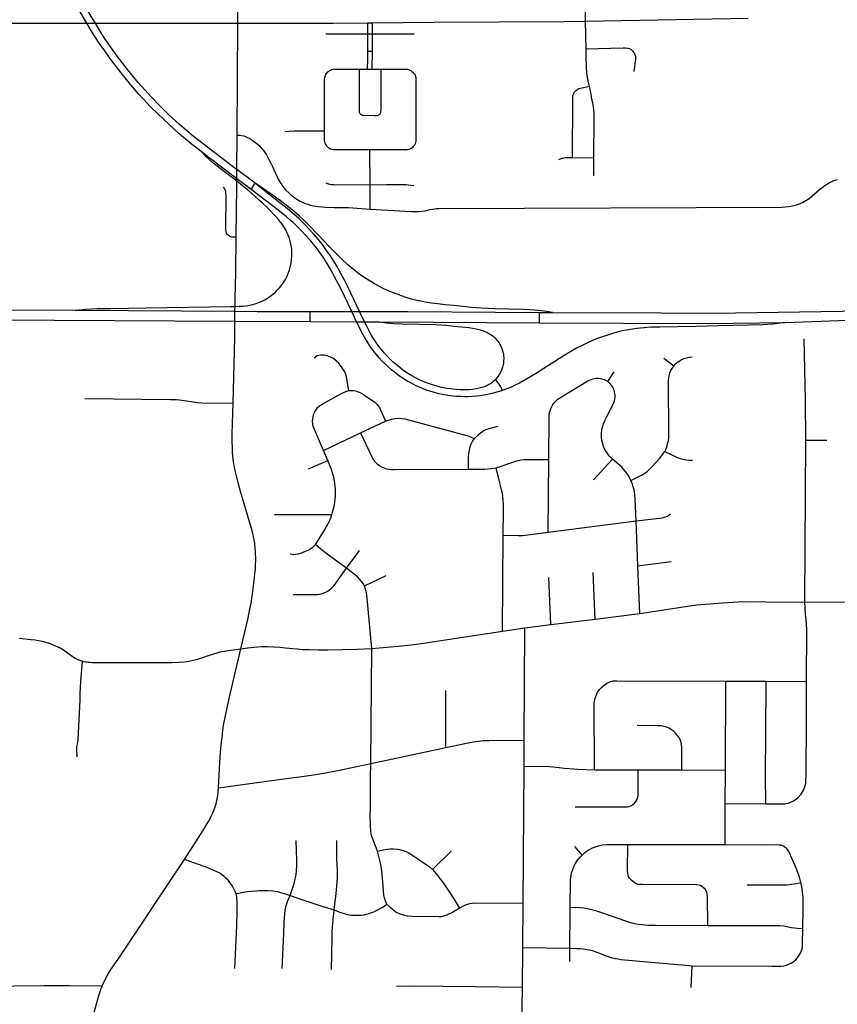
# Model space of a CAD drawing. Extents: x 1410746 to 1533160, y 578873 to 704954.
# Tile 183 of 227: x 1481911 to 1488991, y 677735 to 686262. Entities that reach past the tile are written whole.
import ezdxf

# ---------------------------------------------------------------- set-up
doc = ezdxf.new("R2010")
doc.units = 0
doc.header["$MEASUREMENT"] = 0
doc.layers.add('MC_STREETS', color=254, linetype='CONTINUOUS')

msp = doc.modelspace()

# ---------------------------------------------------------------- linework, layer by layer
at = {"layer": 'MC_STREETS'}
for p, q in [((1483798.7551, 686232.719425), (1483804.9774, 687977.2802)), ((1486811.4, 686248.39715), (1486810.224275, 686581.6179)), ((1482324.137675, 686231.6705), (1482739.278275, 686232.591475)), ((1482739.278275, 686232.591475), (1483036.097725, 686233.249975)), ((1483036.097725, 686233.249975), (1483798.7551, 686232.719425)), ((1483793.0011, 685262.4204), (1483798.7551, 686232.719425)), ((1483798.7551, 686232.719425), (1484624.098725, 686232.438525)), ((1484624.098725, 686232.438525), (1484924.643875, 686233.7797)), ((1484924.47795, 686138.4993), (1484924.643875, 686233.7797)), ((1484924.643875, 686233.7797), (1484964.643825, 686233.71005)), ((1484964.4779, 686138.44485), (1484964.643825, 686233.71005)), ((1486811.4, 686248.39715), (1488218.12885, 686274.047275)), ((1486816.5001, 686011.00645), (1486811.4, 686248.39715)), ((1484562.235575, 686138.730275), (1484924.47795, 686138.4993)), ((1484924.331675, 685989.56675), (1484924.47795, 686138.4993)), ((1484924.47795, 686138.4993), (1484964.4779, 686138.44485)), ((1484964.33155, 685989.437725), (1484964.4779, 686138.44485)), ((1484964.4779, 686138.44485), (1485326.124675, 686139.3588)), ((1484924.331675, 685989.56675), (1484964.33155, 685989.437725)), ((1484963.430775, 685833.35475), (1484964.33155, 685989.437725)), ((1484849.870675, 685833.486125), (1484923.432575, 685833.7343)), ((1484923.432575, 685833.7343), (1484963.430775, 685833.35475)), ((1484963.430775, 685833.35475), (1485041.16595, 685833.39955)), ((1484946.511725, 684832.6607), (1484943.552075, 685133.656825)), ((1486696.507225, 685068.1086), (1486882.425325, 685066.132325)), ((1483914.74875, 684790.21), (1483950.729175, 684845.450075)), ((1483786.300075, 684377.5501), (1483789.699675, 684821.32435)), ((1484945.98805, 684622.2607), (1484946.511725, 684832.6607)), ((1481167.94795, 683751.161375), (1482394.01325, 683745.254625)), ((1484426.70205, 683648.77285), (1484425.720425, 683733.4103)), ((1485033.252575, 683645.408075), (1486412.672725, 683637.5334)), ((1486412.672725, 683637.5334), (1486412.95825, 683726.56295)), ((1486412.95825, 683726.56295), (1486523.932775, 683725.797025)), ((1487573.69085, 683262.30625), (1487487.67165, 683326.5187)), ((1487003.719875, 683128.124425), (1487059.474525, 683211.935275)), ((1484862.827175, 682683.59775), (1485078.122025, 682783.689425)), ((1484541.153675, 682531.073825), (1484862.827175, 682683.59775)), ((1488710.27715, 681218.721425), (1488717.092375, 682619.98595)), ((1488717.092375, 682619.98595), (1488898.469575, 682620.8916)), ((1484579.7106, 682443.077225), (1484541.153675, 682531.073825)), ((1486486.1858, 681824.5437), (1486491.39805, 682452.917775)), ((1486880.131725, 682277.53605), (1487044.372725, 682457.181975)), ((1484411.030175, 682372.680725), (1484579.7106, 682443.077225)), ((1484117.2216, 681975.920625), (1484614.91035, 681977.881)), ((1486486.1858, 681824.5437), (1487247.628725, 681921.8122)), ((1487263.712775, 681531.418625), (1487247.628725, 681921.8122)), ((1486091.0044, 680967.414125), (1486098.22005, 681798.770775)), ((1484740.5049, 681511.6877), (1484851.6751, 681666.169525)), ((1487263.712775, 681531.418625), (1487552.249275, 681569.455625)), ((1487280.6127, 681120.131075), (1487263.712775, 681531.418625)), ((1484896.232375, 681358.3064), (1485084.811275, 681448.3406)), ((1486511.006525, 681024.18485), (1486492.762, 681430.81375)), ((1486893.597725, 681071.01075), (1486875.7256, 681475.065575)), ((1488710.27715, 681218.721425), (1489638.609075, 681220.802275)), ((1486893.597725, 681071.01075), (1487280.6127, 681120.131075)), ((1486285.974925, 680993.96845), (1486511.006525, 681024.18485)), ((1486511.006525, 681024.18485), (1486893.597725, 681071.01075)), ((1486091.0044, 680967.414125), (1486285.974925, 680993.96845)), ((1486279.172175, 680021.12865), (1486285.974925, 680993.96845)), ((1484951.117675, 679820.445675), (1484958.87915, 680816.0175)), ((1488021.9321, 679761.969625), (1488024.796575, 680532.918975)), ((1488024.796575, 680532.918975), (1488374.08065, 680531.765125)), ((1488374.08065, 680531.765125), (1488723.912625, 680529.877)), ((1485601.57175, 679959.242625), (1485601.437925, 680451.931775)), ((1486278.56155, 679795.8847), (1486279.172175, 680021.12865)), ((1486270.1216, 678607.52945), (1486278.56155, 679795.8847)), ((1487265.0084, 679765.842425), (1487644.33835, 679764.108175)), ((1487644.33835, 679764.108175), (1488021.9321, 679761.969625)), ((1488018.9872, 679471.00345), (1488021.9321, 679761.969625)), ((1485485.3981, 678902.343825), (1485647.079875, 679061.026575)), ((1486781.47425, 679027.419375), (1486718.67385, 679100.0626)), ((1487176.066975, 679119.02155), (1488018.78805, 679119.792225)), ((1486268.225075, 678225.838625), (1486270.1216, 678607.52945)), ((1486263.95355, 677883.019), (1486268.225075, 678225.838625)), ((1486268.225075, 678225.838625), (1486674.49535, 678220.2611)), ((1486674.74895, 678105.1034), (1486674.49535, 678220.2611)), ((1487725.867925, 677879.17065), (1487732.3819, 678068.62795)), ((1486258.143825, 677507.9376), (1486263.95355, 677883.019))]:
    msp.add_line(p, q, dxfattribs=at)
for points in [[(1482565.61775, 686232.206225), (1482513.2121, 686319.661375), (1482466.645675, 686402.22375), (1482424.376725, 686481.730825), (1482359.022525, 686616.331275), (1482270.288125, 686819.87515), (1482097.46095, 687237.7104)], [(1482491.563575, 686232.041925), (1482462.240525, 686280.8489), (1482423.972525, 686350.096275), (1482389.25375, 686414.45305), (1482337.69125, 686514.973875), (1482274.1496, 686650.911375), (1482212.69125, 686796.223875), (1482149.670425, 686947.786375), (1482042.524575, 687208.165175)], [(1481250.9405, 686231.7678), (1481486.287175, 686231.149275), (1482324.137675, 686231.6705)], [(1483480.5733, 685119.614325), (1483395.50375, 685187.3697), (1483291.857925, 685273.82805), (1483206.981925, 685351.291375), (1483102.454575, 685449.113025), (1483044.623, 685507.7858), (1482980.24485, 685576.421175), (1482940.326825, 685618.6494), (1482870.50375, 685699.8697), (1482764.75545, 685831.57715), (1482692.483625, 685927.6895), (1482646.84, 685992.323225), (1482594.383425, 686067.653125), (1482533.5909, 686162.088625), (1482491.563575, 686232.041925)], [(1483764.873725, 684982.68755), (1483623.374675, 685090.54935), (1483529.013975, 685162.3071), (1483472.57905, 685206.01435), (1483414.7688, 685251.2052), (1483354.2499, 685301.54895), (1483291.584, 685357.034725), (1483235.01555, 685408.39585), (1483185.926725, 685454.513525), (1483123.09255, 685515.831975), (1483052.0766, 685589.695025), (1482936.6172, 685717.60225), (1482844.4389, 685829.762125), (1482757.6215, 685943.276975), (1482683.8198, 686047.433925), (1482640.035975, 686111.429325), (1482607.10455, 686162.974175), (1482565.61775, 686232.206225)], [(1484964.643825, 686233.71005), (1485497.96185, 686240.678575), (1486624.39785, 686246.3204), (1486811.4, 686248.39715)], [(1484923.432575, 685833.7343), (1484924.264775, 685921.437775), (1484924.331675, 685989.56675)], [(1486816.5001, 686011.00645), (1487136.1074, 686018.0491), (1487153.233025, 686018.088125), (1487169.7694, 686016.680975), (1487180.125025, 686015.027125), (1487190.4393, 686011.187875), (1487197.66665, 686007.40705), (1487204.606275, 686003.267625), (1487210.122025, 685998.06225), (1487215.911375, 685992.48745), (1487224.157425, 685983.222375), (1487230.4599, 685975.087225), (1487237.787975, 685961.832325), (1487240.9894, 685953.027225), (1487242.8293, 685946.4344), (1487243.834225, 685940.221825), (1487244.0045, 685934.38915), (1487244.17445, 685928.556475), (1487243.138675, 685918.37475), (1487230.00635, 685811.97975)], [(1486843.47445, 685687.329925), (1486836.7038, 685715.1478), (1486829.5109, 685750.260575), (1486825.27305, 685778.3947), (1486821.8426, 685804.692225), (1486819.537825, 685845.905725), (1486817.15595, 685942.134875), (1486816.5001, 686011.00645)], [(1484550.3196, 685300.013125), (1484550.57155, 685724.82165), (1484550.330425, 685741.585725), (1484551.065325, 685750.679875), (1484552.3688, 685760.1277), (1484555.0545, 685768.456075), (1484558.0207, 685776.779225), (1484562.1306, 685786.17325), (1484567.06825, 685794.82315), (1484573.1076, 685802.3589), (1484580.27655, 685810.237175), (1484584.850025, 685814.521925), (1484589.409725, 685818.078025), (1484594.24995, 685821.6292), (1484602.478925, 685826.208275), (1484610.406075, 685829.70005), (1484616.895575, 685831.397875), (1484625.6367, 685833.4169), (1484634.07665, 685834.349), (1484849.870675, 685833.486125)], [(1484849.870675, 685833.486125), (1484849.042, 685471.79845), (1484849.42305, 685465.70165), (1484850.672, 685459.68635), (1484852.83375, 685455.272975), (1484855.276, 685450.85435), (1484858.026975, 685447.8875), (1484861.886225, 685444.170325), (1484865.766475, 685441.545975), (1484870.762525, 685438.5358), (1484876.894725, 685436.233), (1484882.486575, 685435.0332), (1484888.37305, 685434.5565), (1484982.113025, 685433.13195), (1485004.8587, 685433.4269), (1485013.30555, 685434.722825), (1485021.78715, 685437.83995), (1485027.490225, 685442.46755), (1485031.509575, 685447.127325), (1485034.98135, 685452.52595), (1485037.632275, 685459.033475), (1485038.914425, 685467.388775), (1485039.737975, 685477.38175), (1485041.16595, 685833.39955)], [(1485041.16595, 685833.39955), (1485249.830125, 685833.7961), (1485264.868025, 685833.24205), (1485274.655425, 685831.23385), (1485283.299425, 685828.15445), (1485297.206225, 685821.330975), (1485307.510625, 685813.8123), (1485315.231625, 685806.54545), (1485320.9309, 685799.383175), (1485326.425325, 685793.08465), (1485334.155675, 685780.505975), (1485338.39465, 685769.9085), (1485340.211375, 685759.9166), (1485340.912275, 685747.9561), (1485341.671025, 685223.34005), (1485340.59295, 685210.973275), (1485337.882775, 685197.82165), (1485333.753725, 685186.982875), (1485328.076275, 685174.9398), (1485319.175675, 685162.560975), (1485308.03625, 685152.57215), (1485294.960175, 685144.0774), (1485280.24805, 685138.63855), (1485264.644525, 685135.83405), (1485244.510125, 685133.745075), (1484943.552075, 685133.656825)], [(1486696.507225, 685068.1086), (1486699.335625, 685570.533875), (1486699.596025, 685587.20055), (1486700.898125, 685600.4818), (1486703.502275, 685612.460975), (1486708.710625, 685624.179725), (1486716.1709, 685636.1929), (1486723.633475, 685644.794925), (1486732.148125, 685652.82555), (1486742.8252, 685660.63805), (1486752.98145, 685665.846375), (1486766.783525, 685670.273475), (1486843.47445, 685687.329925)], [(1486882.425325, 685066.132325), (1486885.366725, 685415.753425), (1486884.7188, 685449.72935), (1486883.08265, 685481.821825), (1486880.4665, 685506.6459), (1486874.09415, 685540.6501), (1486866.045275, 685575.050625), (1486858.900275, 685612.712625), (1486843.47445, 685687.329925)], [(1484206.0609, 685293.641975), (1484241.498025, 685297.579425), (1484291.3725, 685299.766925), (1484550.3196, 685300.013125)], [(1484943.552075, 685133.656825), (1484637.001825, 685134.771975), (1484624.94115, 685135.366475), (1484612.347025, 685137.428475), (1484602.8746, 685141.25295), (1484593.97075, 685145.430425), (1484584.5541, 685152.168275), (1484576.0072, 685160.346725), (1484565.2989, 685172.938575), (1484555.262825, 685191.347), (1484551.843875, 685203.435225), (1484550.670325, 685215.4808), (1484550.3196, 685300.013125)], [(1483789.699675, 684821.32435), (1483790.01365, 684863.2736), (1483790.1711, 684884.309175), (1483790.764325, 684963.569675), (1483793.0011, 685262.4204)], [(1483793.0011, 685262.4204), (1483823.61035, 685260.518125), (1483834.764575, 685259.221125), (1483850.069175, 685255.1572), (1483865.183175, 685249.3482), (1483884.12735, 685241.699275), (1483902.468525, 685231.8758), (1483919.95405, 685221.34005), (1483952.637725, 685198.1262), (1483983.00675, 685171.313575), (1484004.191425, 685148.68435), (1484029.98665, 685117.586975), (1484048.014825, 685091.37475), (1484066.4646, 685057.8676), (1484082.423875, 685026.229875), (1484098.58, 684990.216175), (1484119.599975, 684944.2727), (1484142.501175, 684893.921075), (1484149.280375, 684881.404375), (1484166.663875, 684850.832275), (1484179.47125, 684830.549175), (1484189.0503, 684817.614475), (1484212.902625, 684787.64735), (1484242.94325, 684758.2911), (1484255.08265, 684747.12905), (1484271.1374, 684735.163525), (1484291.8936, 684719.465075), (1484300.7489, 684712.737725), (1484310.741, 684706.7174), (1484324.065775, 684698.8119), (1484340.470925, 684690.483175), (1484369.9689, 684676.80375), (1484383.616175, 684671.078025), (1484404.24475, 684663.397275), (1484425.448775, 684656.434025), (1484453.388025, 684649.3425), (1484499.31675, 684643.3645), (1484530.426575, 684640.584325), (1484558.4636, 684638.59155), (1484635.716625, 684635.89625)], [(1483764.0975, 684883.660875), (1483586.374775, 685020.785425), (1483547.87395, 685052.919975), (1483525.4404, 685074.1409), (1483480.5733, 685119.614325)], [(1483764.25605, 684903.883975), (1483549.92975, 685066.374625), (1483480.5733, 685119.614325)], [(1486577.98145, 685050.4818), (1486593.60645, 685057.773475), (1486608.971025, 685063.242225), (1486623.033525, 685066.627625), (1486635.273125, 685068.190125), (1486649.335625, 685068.45055), (1486696.507225, 685068.1086)], [(1486885.79395, 684910.898475), (1486883.4502, 684919.2318), (1486882.148125, 684930.690125), (1486881.10645, 684942.6693), (1486882.425325, 685066.132325)], [(1483950.729175, 684845.450075), (1483790.764325, 684963.569675), (1483764.873725, 684982.68755)], [(1482394.01325, 683745.254625), (1482483.890025, 683754.6535), (1482580.22855, 683759.940375), (1482696.54365, 683762.003575), (1483004.08875, 683766.231425), (1483738.343625, 683777.963425), (1483775.4754, 683778.733), (1483812.282675, 683779.49585), (1483846.9437, 683781.795675), (1483873.9624, 683784.8593), (1483899.63035, 683789.45655), (1483928.98275, 683795.80385), (1483959.011425, 683804.7807), (1483985.695075, 683814.118775), (1484009.517175, 683824.443575), (1484034.700875, 683836.8635), (1484056.856675, 683850.284725), (1484077.2255, 683863.33245), (1484100.142175, 683880.693575), (1484123.40605, 683899.790775), (1484144.12225, 683921.1189), (1484160.90605, 683939.374125), (1484175.4894, 683957.7769), (1484190.133625, 683978.16865), (1484201.13305, 683995.5664), (1484211.09375, 684011.656775), (1484220.67135, 684029.27955), (1484229.86585, 684049.58405), (1484239.060325, 684073.336475), (1484245.664025, 684092.6015), (1484250.4465, 684107.8121), (1484255.621375, 684128.844525), (1484260.51415, 684155.3207), (1484265.1114, 684186.3521), (1484267.0269, 684213.935575), (1484267.08885, 684244.119225), (1484265.8776, 684269.102525), (1484263.299175, 684295.5627), (1484259.364825, 684317.756725), (1484254.001375, 684343.424675), (1484245.5731, 684369.85885), (1484235.9905, 684394.454575), (1484227.65225, 684413.559175), (1484214.450525, 684442.5939), (1484201.1369, 684465.8012), (1484185.3049, 684489.42125), (1484169.403025, 684509.399225), (1484151.298075, 684531.6052), (1484128.4638, 684556.087775), (1484064.901275, 684623.61125), (1484004.785575, 684680.503875), (1483987.411275, 684696.8667), (1483943.304175, 684736.1061), (1483894.65595, 684778.967775), (1483840.63235, 684823.453775), (1483790.01365, 684863.2736), (1483764.0975, 684883.660875)], [(1483914.74875, 684790.21), (1483790.1711, 684884.309175), (1483764.25605, 684903.883975)], [(1486030.31685, 683145.8277), (1486022.1345, 683137.76225), (1486011.2153, 683128.054875), (1485998.3293, 683117.662925), (1485986.388925, 683109.155425), (1485973.6409, 683101.081175), (1485955.210475, 683091.594975), (1485934.797675, 683082.878775), (1485912.57545, 683075.2399), (1485889.6588, 683069.3371), (1485862.5978, 683064.211825), (1485830.79275, 683060.08125), (1485802.9516, 683057.697075), (1485779.628825, 683056.68395), (1485723.48195, 683057.0245), (1485664.8856, 683061.419825), (1485638.552, 683064.472), (1485609.45045, 683068.9899), (1485583.061575, 683074.198225), (1485555.465225, 683080.264275), (1485525.83995, 683087.38665), (1485493.175975, 683097.1176), (1485458.280375, 683107.61955), (1485419.244375, 683121.843925), (1485378.046275, 683140.481675), (1485336.602475, 683160.94555), (1485305.4877, 683178.2982), (1485263.96435, 683203.017675), (1485226.46435, 683228.7121), (1485201.257275, 683248.41585), (1485169.172675, 683274.54545), (1485142.436575, 683298.15655), (1485115.353225, 683323.503775), (1485094.454325, 683345.543925), (1485068.326425, 683374.09605), (1485042.521025, 683404.827925), (1485023.61425, 683429.234375), (1485008.012575, 683450.2993), (1484990.353225, 683475.2399), (1484973.33935, 683501.976), (1484955.2838, 683532.878775), (1484938.96435, 683562.7399), (1484918.478225, 683602.67045), (1484897.2014, 683646.1628), (1484854.264975, 683733.9299), (1484776.811575, 683892.253775), (1484753.8949, 683941.90655), (1484721.95045, 684006.4899), (1484690.95775, 684064.057925), (1484654.0684, 684131.799575), (1484636.5338, 684161.351), (1484615.353225, 684193.9899), (1484595.06715, 684224.346125), (1484573.886475, 684255.38235), (1484556.49715, 684280.861875), (1484538.28355, 684305.77165), (1484518.5119, 684331.90455), (1484496.231575, 684360.1446), (1484455.5188, 684406.75), (1484414.80605, 684451.748325), (1484385.075025, 684483.354275), (1484354.2726, 684513.88885), (1484324.005875, 684541.74495), (1484287.578675, 684574.15445), (1484247.9373, 684609.2424), (1484213.385025, 684637.6342), (1484163.565475, 684676.472025), (1484108.92465, 684717.7205), (1484055.355225, 684758.96895), (1483950.729175, 684845.450075)], [(1484367.4315, 684529.296825), (1484332.576975, 684561.029925), (1484290.50675, 684597.013), (1484230.610925, 684646.492175), (1484181.465025, 684685.141975), (1484093.657375, 684749.0586), (1484052.020475, 684777.92255), (1483950.729175, 684845.450075)], [(1484560.100925, 684849.6373), (1484575.915675, 684842.181775), (1484592.1823, 684837.8892), (1484606.641525, 684835.855875), (1484632.171075, 684834.048475), (1484946.511725, 684832.6607)], [(1484945.98805, 684622.2607), (1485303.880825, 684600.91075), (1485331.82245, 684600.038), (1485362.6607, 684601.2967), (1485391.6109, 684603.499425), (1485421.711875, 684607.418), (1485466.1891, 684616.715825), (1485488.845775, 684622.38), (1485516.537275, 684626.470775), (1485541.082, 684627.7295), (1488510.8448, 684639.204075), (1488539.4983, 684640.118775), (1488569.308925, 684642.833), (1488603.671725, 684648.740475), (1488628.79405, 684655.91565), (1488655.9085, 684664.51045), (1488673.4603, 684672.1935), (1488689.3146, 684679.18005), (1488718.25055, 684695.027125), (1488745.5648, 684714.183925), (1488771.2229, 684734.82955), (1488837.40125, 684790.048275), (1488882.4461, 684826.3579), (1488896.383725, 684835.93105), (1488914.532, 684846.654225), (1488932.9596, 684856.014275), (1488955.189725, 684866.6906), (1488972.886075, 684873.271875), (1488990.874925, 684879.26815)], [(1483786.300075, 684377.5501), (1483761.2301, 684378.210075), (1483749.51135, 684379.251725), (1483736.75095, 684382.376725), (1483726.07385, 684387.845475), (1483716.178025, 684394.616325), (1483707.584275, 684403.470475), (1483701.8551, 684413.1059), (1483697.48035, 684426.6453), (1483696.38635, 684440.189225), (1483695.74425, 684457.02725), (1483697.94885, 684740.44965), (1483696.943575, 684758.695825), (1483695.129775, 684774.498325), (1483690.693575, 684787.862475), (1483683.62595, 684799.564225), (1483675.2926, 684810.76215)], [(1486090.411925, 683051.368825), (1486041.57785, 683035.5812), (1485999.04035, 683024.1687), (1485964.457, 683016.560375), (1485929.873675, 683010.6812), (1485898.662725, 683005.7213), (1485870.0445, 683002.035375), (1485828.198675, 682998.57705), (1485793.82545, 682996.767675), (1485765.257, 682996.50205), (1485733.0945, 682997.53955), (1485691.047675, 682999.198225), (1485662.89525, 683001.30645), (1485633.4088, 683005.448225), (1485603.75285, 683009.98955), (1485571.256025, 683015.8649), (1485539.6588, 683022.4621), (1485501.811575, 683032.184325), (1485470.607, 683041.460375), (1485433.257, 683054.2562), (1485400.40285, 683067.05205), (1485350.64345, 683087.447), (1485305.031325, 683110.176625), (1485261.979575, 683134.6792), (1485213.4331, 683165.480325), (1485191.047675, 683181.142675), (1485167.436575, 683199.54545), (1485130.631025, 683229.059325), (1485094.519625, 683260.653025), (1485048.482975, 683305.251025), (1485022.657, 683333.486775), (1484997.309775, 683364.38955), (1484969.184775, 683401.1951), (1484946.1728, 683431.804925), (1484919.184775, 683474.459), (1484896.268125, 683511.611775), (1484881.096825, 683537.97465), (1484862.934775, 683574.8062), (1484846.96255, 683607.792325), (1484828.331525, 683646.54485), (1484786.359075, 683733.847575), (1484690.71255, 683932.792325), (1484667.448675, 683977.9312), (1484637.228225, 684036.351), (1484621.96255, 684063.6951), (1484592.7959, 684115.778425), (1484572.309775, 684150.847875), (1484543.49035, 684196.334), (1484497.309775, 684262.3062), (1484465.71255, 684303.62565), (1484427.518125, 684349.459), (1484382.379225, 684399.111775), (1484351.47645, 684432.4451), (1484328.1386, 684456.45215), (1484305.009375, 684480.211275), (1484277.325325, 684505.224975), (1484250.987425, 684528.0667), (1484221.056475, 684553.224925), (1484173.515875, 684592.38855), (1484086.660075, 684660.357575), (1483914.74875, 684790.21)], [(1484946.511725, 684832.6607), (1485087.738125, 684833.24535), (1485237.664675, 684833.66465), (1485258.15185, 684833.2739), (1485277.2079, 684831.453375), (1485299.617625, 684828.840175), (1485323.1294, 684825.112825)], [(1484635.716625, 684635.89625), (1484679.2205, 684634.79605), (1484756.877825, 684634.219675), (1484945.98805, 684622.2607)], [(1486523.932775, 683725.797025), (1486455.6959, 683738.65035), (1486365.85215, 683746.896875), (1486274.2723, 683751.6712), (1486024.706325, 683758.615625), (1485910.643825, 683764.692025), (1485820.27925, 683770.768425), (1485749.1855, 683777.45245), (1485668.26285, 683785.5787), (1485595.53965, 683792.2962), (1485530.956325, 683799.848275), (1485474.96675, 683807.13995), (1485423.925075, 683814.95245), (1485380.175075, 683823.5462), (1485338.768825, 683832.9212), (1485303.09175, 683842.817025), (1485258.300075, 683855.83785), (1485217.15425, 683869.379525), (1485177.831325, 683883.442025), (1485139.550075, 683898.285775), (1485096.84175, 683916.51495), (1485057.2584, 683935.004525), (1485020.800075, 683953.754525), (1484974.4459, 683979.27535), (1484931.21675, 684005.0566), (1484884.34175, 684035.785775), (1484844.498, 684064.1712), (1484801.268825, 684097.504525), (1484753.20045, 684137.7399), (1484700.07545, 684187.392675), (1484653.20045, 684234.267675), (1484581.8904, 684306.9649), (1484508.403325, 684384.1498), (1484475.912925, 684417.560175), (1484430.503225, 684465.42655), (1484367.4315, 684529.296825)], [(1483759.603725, 682941.354925), (1483774.22815, 683507.25695), (1483772.94405, 683587.29995), (1483773.8048, 683652.394725), (1483774.92205, 683736.886025), (1483775.4754, 683778.733), (1483776.36835, 683846.262575), (1483782.7889, 684073.55045), (1483786.300075, 684377.5501)], [(1482394.01325, 683745.254625), (1483774.92205, 683736.886025), (1483967.320175, 683735.72005), (1484425.720425, 683733.4103)], [(1484425.720425, 683733.4103), (1484786.359075, 683733.847575), (1484854.264975, 683733.9299), (1485272.162675, 683734.4366), (1486412.95825, 683726.56295)], [(1486523.932775, 683725.797025), (1487465.313775, 683722.195725), (1487925.560475, 683721.475475), (1489217.7085, 683741.642775), (1489869.937475, 683754.6184)], [(1481167.300525, 683666.854075), (1483773.8048, 683652.394725), (1484426.70205, 683648.77285)], [(1484426.70205, 683648.77285), (1484828.331525, 683646.54485), (1484897.2014, 683646.1628), (1485033.252575, 683645.408075)], [(1485033.252575, 683645.408075), (1485083.93715, 683636.082125), (1485146.779775, 683630.6723), (1485223.2661, 683627.2153), (1485515.984775, 683620.820875), (1485600.97145, 683615.321725), (1485699.409475, 683606.16875), (1485738.660075, 683603.235025), (1485801.7039, 683596.569025), (1485832.960325, 683591.270825), (1485864.731175, 683584.499975), (1485897.28325, 683575.906225), (1485919.418675, 683569.395825), (1485938.55125, 683562.057175), (1485956.65825, 683554.29165), (1485972.804075, 683545.437475), (1485993.637425, 683532.677075), (1486010.824925, 683519.91665), (1486027.491575, 683504.812475), (1486043.637425, 683486.583325), (1486058.927475, 683466.3406), (1486070.621675, 683446.444), (1486080.06325, 683426.22585), (1486085.714475, 683413.366625), (1486092.1108, 683395.3926), (1486096.81585, 683377.086525), (1486098.84575, 683364.187475), (1486100.533675, 683351.147925), (1486101.449925, 683338.145825), (1486101.710325, 683324.60415), (1486101.2161, 683313.24445), (1486100.405075, 683300.1441), (1486098.84575, 683286.843725), (1486096.839475, 683275.07295), (1486094.091775, 683263.46635), (1486090.7755, 683251.506725), (1486085.243625, 683235.03845), (1486078.644625, 683218.947725), (1486067.612425, 683196.52815), (1486054.23685, 683175.69225), (1486043.2917, 683160.6728), (1486030.31685, 683145.8277)], [(1488541.49905, 683640.379325), (1489002.6683, 683657.4905), (1489382.4587, 683670.1104)], [(1488541.49905, 683640.379325), (1488432.0429, 683625.92755), (1488342.19915, 683620.2852), (1488220.35995, 683615.8847), (1487960.29065, 683609.387525), (1487767.60255, 683605.345125), (1487454.73495, 683600.2597), (1487372.360075, 683597.594525), (1487318.86085, 683593.5821), (1487254.996125, 683587.22905), (1487200.82815, 683580.207275), (1487164.721925, 683574.12415), (1487127.554675, 683566.268525), (1487082.35285, 683555.518025), (1487034.3945, 683541.93955), (1486981.95285, 683525.304825), (1486915.41395, 683501.903425), (1486875.37785, 683485.55065), (1486820.547275, 683461.073575), (1486780.2695, 683441.629125), (1486733.047275, 683416.629125), (1486674.0195, 683382.60135), (1486615.965525, 683347.9785), (1486376.56515, 683195.714475), (1486308.293375, 683154.392075), (1486237.3195, 683114.085375), (1486201.39415, 683095.5526), (1486160.435325, 683077.78105), (1486125.935875, 683063.6625), (1486090.411925, 683051.368825)], [(1486412.672725, 683637.5334), (1487863.272875, 683631.3962), (1488541.49905, 683640.379325)], [(1488717.092375, 682619.98595), (1488715.858175, 682967.044025), (1488704.6377, 683498.833425)], [(1484759.957125, 683049.74575), (1484740.4055, 683168.67585), (1484732.520675, 683196.87985), (1484724.680475, 683212.695775), (1484715.457725, 683229.6311), (1484698.536475, 683255.093325), (1484686.198575, 683270.6307), (1484674.155625, 683286.8915), (1484652.38665, 683308.438375), (1484626.63275, 683327.14665), (1484602.4517, 683339.995725), (1484573.7313, 683350.3812), (1484545.755625, 683355.651525), (1484515.1776, 683356.9642), (1484487.51985, 683349.477), (1484460.306975, 683331.520025)], [(1487573.69085, 683262.30625), (1487586.8985, 683277.7219), (1487598.626825, 683289.1579), (1487607.184875, 683296.282225), (1487620.275075, 683305.506625), (1487631.359025, 683312.582725), (1487644.10985, 683320.13915), (1487661.67985, 683327.3094), (1487684.2052, 683333.8945), (1487709.0659, 683338.797875), (1487734.87605, 683341.812675)], [(1487497.044025, 682522.70865), (1487507.60435, 682546.5544), (1487516.015025, 682571.863625), (1487523.1778, 682598.724025), (1487527.3561, 682618.421625), (1487530.340575, 682639.90995), (1487531.235925, 682661.6967), (1487530.07675, 683138.896375), (1487531.68305, 683164.369425), (1487536.28705, 683185.04885), (1487541.39695, 683202.804075), (1487550.224675, 683224.1321), (1487559.530775, 683241.07925), (1487566.186275, 683251.518525), (1487573.69085, 683262.30625)], [(1486090.411925, 683051.368825), (1486082.54455, 683071.9338), (1486073.84125, 683088.28545), (1486062.500575, 683105.1646), (1486048.2588, 683123.62615), (1486030.31685, 683145.8277)], [(1486491.39805, 682452.917775), (1486494.38855, 682816.829125), (1486495.58375, 682835.387475), (1486499.12115, 682859.0016), (1486502.78025, 682874.234175), (1486509.88325, 682893.408675), (1486517.800575, 682911.110425), (1486528.524625, 682928.758675), (1486539.768375, 682944.211075), (1486551.819525, 682957.826525), (1486568.67645, 682973.1723), (1486586.60785, 682985.94755), (1486830.017125, 683132.882275), (1486843.921625, 683140.633575), (1486858.9216, 683146.906525), (1486873.346125, 683152.46165), (1486887.160725, 683155.47805), (1486900.954975, 683157.401925), (1486914.1528, 683157.51545), (1486925.6531, 683156.932425), (1486940.2131, 683154.83435), (1486949.707175, 683152.103375), (1486960.878425, 683148.97675), (1486971.4673, 683144.76775), (1486983.993525, 683139.0647), (1487003.719875, 683128.124425)], [(1484541.153675, 682531.073825), (1484455.788625, 682731.8096), (1484449.954975, 682749.773475), (1484447.9671, 682763.291825), (1484446.637725, 682781.898075), (1484447.876225, 682802.641475), (1484450.7568, 682821.16735), (1484454.403125, 682835.67095), (1484458.597, 682849.435675), (1484465.344375, 682864.608875), (1484480.1242, 682888.736775), (1484490.787225, 682903.1065), (1484502.5172, 682914.5412), (1484516.176625, 682924.117275), (1484528.426275, 682933.3561), (1484690.96465, 683020.24275), (1484720.026575, 683034.8152), (1484742.248775, 683044.1902), (1484759.957125, 683049.74575)], [(1484759.957125, 683049.74575), (1484776.276575, 683051.481875), (1484798.151575, 683050.092975), (1484818.637675, 683046.967975), (1484833.91545, 683042.8013), (1484849.54045, 683036.898525), (1484867.4305, 683027.80475), (1484886.57385, 683015.780825), (1484969.332125, 682961.2041), (1484985.651575, 682948.356875), (1484996.2649, 682937.542125), (1485012.511575, 682920.837425), (1485026.4712, 682901.990025), (1485035.2132, 682884.251925), (1485078.122025, 682783.689425)], [(1487044.372725, 682457.181975), (1487019.244775, 682482.23235), (1487007.698875, 682495.203125), (1486996.741875, 682509.6204), (1486987.202175, 682524.73915), (1486980.126075, 682536.532425), (1486973.09165, 682550.51075), (1486966.920075, 682565.5655), (1486961.8643, 682580.234775), (1486956.575925, 682597.458825), (1486952.4867, 682618.667775), (1486948.480475, 682644.247425), (1486947.669125, 682660.657825), (1486948.468675, 682687.9675), (1486950.464075, 682704.324425), (1486954.500475, 682724.6505), (1486959.042475, 682742.052025), (1486966.789825, 682765.586425), (1486973.24815, 682780.401375), (1486980.295375, 682796.662475), (1486991.670675, 682819.034825), (1487047.894, 682926.173375), (1487056.414, 682946.049975), (1487061.777175, 682962.342925), (1487065.148225, 682977.216575), (1487066.0416, 682994.687675), (1487065.74305, 683008.53805), (1487064.07605, 683024.23585), (1487062.072775, 683037.025525), (1487058.467825, 683052.539875), (1487053.098725, 683066.298225), (1487046.387325, 683079.721), (1487038.669225, 683091.4659), (1487030.615575, 683101.533), (1487018.1995, 683114.95575), (1487003.719875, 683128.124425)], [(1482474.027025, 682981.78675), (1483216.609325, 682973.743175), (1483269.353325, 682971.64015), (1483294.57145, 682968.971525), (1483395.9282, 682954.2793), (1483449.964175, 682946.32295), (1483487.264625, 682944.1517), (1483759.603725, 682941.354925)], [(1483824.8753, 680813.129025), (1483886.3055, 681068.2181), (1483901.7674, 681142.610675), (1483914.830375, 681209.0341), (1483920.92945, 681248.994), (1483926.193225, 681289.334125), (1483932.108875, 681334.39835), (1483940.715825, 681402.728275), (1483947.745, 681461.98045), (1483951.3595, 681504.173925), (1483952.891, 681540.21355), (1483954.856225, 681584.26005), (1483954.51535, 681610.498525), (1483953.8454, 681634.193025), (1483952.936275, 681660.07815), (1483950.630825, 681686.35435), (1483946.8641, 681724.31685), (1483943.9034, 681744.451225), (1483939.033425, 681770.00805), (1483929.71585, 681811.35605), (1483918.2108, 681855.004125), (1483823.7994, 682175.16405), (1483804.5107, 682239.085875), (1483789.5589, 682298.893125), (1483779.364475, 682346.127275), (1483771.54875, 682384.52625), (1483763.122, 682436.94345), (1483757.6331, 682477.86075), (1483754.63915, 682515.2851), (1483752.859, 682560.54985), (1483751.83955, 682602.686775), (1483751.496325, 682669.41765), (1483753.57965, 682767.334325), (1483759.603725, 682941.354925)], [(1485078.122025, 682783.689425), (1485103.7085, 682793.1279), (1485129.828275, 682801.10895), (1485158.1247, 682806.91335), (1485187.7349, 682810.50965), (1485217.596, 682809.12075), (1485246.762675, 682805.648525), (1485277.7358, 682797.735), (1485783.12755, 682661.870525), (1485809.87825, 682653.09295), (1485827.0154, 682644.733375), (1485847.39045, 682630.66415)], [(1485847.39045, 682630.66415), (1485863.412775, 682649.950175), (1485880.024275, 682667.121725), (1485900.8392, 682683.849075), (1485922.4402, 682697.6466), (1485951.05825, 682711.310625), (1485976.224875, 682720.66855), (1486053.144675, 682741.75675)], [(1484862.827175, 682683.59775), (1484956.944775, 682480.69035), (1484968.89125, 682459.3308), (1484981.19505, 682441.972575), (1484994.38235, 682426.7833), (1485006.790125, 682414.888), (1485023.941675, 682401.444775), (1485043.373075, 682389.779775), (1485064.25, 682380.273225), (1485078.3599, 682375.3916), (1485092.998775, 682372.086025), (1485111.17935, 682368.780475), (1485131.721, 682366.419375), (1485154.8599, 682365.711025), (1485797.9275, 682369.053675)], [(1485797.9275, 682369.053675), (1485797.78855, 682477.04895), (1485799.320375, 682498.515125), (1485801.386, 682518.5141), (1485804.224225, 682534.855275), (1485812.0697, 682563.488075), (1485820.7457, 682586.21625), (1485831.72745, 682607.92665), (1485847.39045, 682630.66415)], [(1486037.712625, 682381.39725), (1486214.043625, 682440.706175), (1486253.51075, 682449.06345), (1486277.991325, 682451.87675), (1486314.67485, 682453.70835), (1486491.39805, 682452.917775)], [(1487203.625625, 682270.69635), (1487191.233275, 682298.25665), (1487179.523975, 682317.424275), (1487166.404575, 682336.254275), (1487138.412525, 682370.30475), (1487123.44765, 682386.2397), (1487044.372725, 682457.181975)], [(1487203.625625, 682270.69635), (1487278.99195, 682307.51005), (1487300.16835, 682319.03645), (1487322.41695, 682333.51145), (1487344.397525, 682350.39895), (1487364.501675, 682368.358675), (1487384.108625, 682388.924625), (1487450.7753, 682460.452425), (1487461.882675, 682474.920025), (1487479.733675, 682498.262825), (1487497.044025, 682522.70865)], [(1487497.044025, 682522.70865), (1487550.448775, 682496.19195), (1487586.884725, 682478.012525), (1487619.214375, 682465.376075), (1487654.10155, 682455.58165), (1487679.57135, 682450.55835), (1487709.185125, 682447.8931), (1487736.385225, 682447.02735)], [(1484614.91035, 681977.881), (1484623.360125, 682008.687675), (1484633.0996, 682048.214175), (1484638.791525, 682081.624225), (1484642.667175, 682108.146475), (1484643.919475, 682129.618225), (1484645.078925, 682160.928525), (1484645.10155, 682191.532125), (1484643.328925, 682216.340475), (1484640.50315, 682244.81255), (1484637.025775, 682268.560525), (1484633.9359, 682283.19305), (1484629.5399, 682302.950875), (1484623.2558, 682326.752325), (1484616.656075, 682348.738525), (1484610.26075, 682366.712875), (1484579.7106, 682443.077225)], [(1485797.9275, 682369.053675), (1485938.385725, 682370.1722), (1485965.371875, 682371.84445), (1485991.817375, 682374.620025), (1486037.712625, 682381.39725)], [(1486098.22005, 681798.770775), (1486099.728575, 682010.783475), (1486098.6997, 682059.9881), (1486096.128825, 682101.9352), (1486093.64425, 682133.679225), (1486090.179375, 682158.15555), (1486085.80995, 682179.370075), (1486080.42185, 682206.06885), (1486060.581325, 682284.778), (1486037.712625, 682381.39725)], [(1487247.628725, 681921.8122), (1487240.99235, 682109.316425), (1487238.0908, 682148.719225), (1487234.323075, 682172.10795), (1487230.73255, 682190.028525), (1487223.357875, 682215.67185), (1487215.6886, 682240.592075), (1487203.625625, 682270.69635)], [(1484473.438175, 681715.34805), (1484550.266125, 681842.126), (1484567.38945, 681871.31), (1484592.459275, 681919.651775), (1484605.0918, 681948.921725), (1484614.91035, 681977.881)], [(1487247.628725, 681921.8122), (1487475.476425, 681949.0207), (1487492.955775, 681952.24225), (1487507.11695, 681955.612475), (1487520.036825, 681961.149575), (1487545.757175, 681982.81635)], [(1486098.22005, 681798.770775), (1486230.959925, 681795.1517), (1486264.9497, 681795.96205), (1486288.30135, 681798.432525), (1486486.1858, 681824.5437)], [(1484253.759575, 681637.031275), (1484284.632775, 681631.35345), (1484303.08575, 681632.063175), (1484323.667875, 681635.25695), (1484344.250025, 681641.28965), (1484384.746425, 681658.38425), (1484413.448625, 681671.45315), (1484444.32185, 681690.260975), (1484458.866375, 681702.145975), (1484473.438175, 681715.34805)], [(1484740.5049, 681511.6877), (1484584.026875, 681625.067725), (1484546.397025, 681654.20415), (1484518.47255, 681676.96165), (1484473.438175, 681715.34805)], [(1484279.5311, 681284.1176), (1484472.7558, 681284.1331), (1484488.776075, 681284.584375), (1484505.92455, 681286.389475), (1484522.170475, 681289.774025), (1484538.64205, 681294.738075), (1484553.534125, 681300.8303), (1484568.2006, 681307.599425), (1484579.772625, 681314.00895), (1484593.72075, 681323.943975), (1484603.625725, 681331.9683), (1484613.102525, 681340.091275), (1484624.01565, 681351.783475), (1484632.507375, 681362.203775), (1484740.5049, 681511.6877)], [(1484896.232375, 681358.3064), (1484883.437375, 681379.986175), (1484870.83175, 681396.257475), (1484854.38, 681416.973975), (1484836.3574, 681436.024925), (1484810.79675, 681457.88235), (1484782.289925, 681479.5575), (1484740.5049, 681511.6877)], [(1484958.87915, 680816.0175), (1484916.058525, 681280.587875), (1484913.6794, 681298.431425), (1484908.921125, 681318.6541), (1484902.973275, 681339.669825), (1484896.232375, 681358.3064)], [(1487280.6127, 681120.131075), (1487713.72515, 681185.95475), (1487777.042875, 681194.37775), (1487846.812025, 681200.838375), (1487994.9948, 681212.2339), (1488134.9758, 681220.14595), (1488232.168525, 681222.311625), (1488370.018975, 681221.5216), (1488710.27715, 681218.721425)], [(1488723.912625, 680529.877), (1488726.20555, 680982.424075), (1488725.037525, 681021.071), (1488721.935925, 681063.29555), (1488715.842425, 681112.231475), (1488711.769275, 681164.0437), (1488710.27715, 681218.721425)], [(1484958.87915, 680816.0175), (1485220.20145, 680840.54435), (1485268.03665, 680845.825825), (1485329.084775, 680851.948525), (1485407.0715, 680862.849425), (1486091.0044, 680967.414125)], [(1481907.41505, 680905.03435), (1482008.34255, 680895.089725), (1482043.466175, 680890.2232), (1482075.83915, 680885.145075), (1482105.673075, 680879.6438), (1482138.04605, 680871.180275), (1482166.723975, 680861.788725), (1482207.137275, 680846.075825), (1482242.2107, 680830.1008), (1482260.000025, 680820.65135), (1482288.870375, 680803.33805), (1482384.874525, 680735.698075), (1482406.749525, 680723.4585), (1482429.275575, 680713.953275), (1482453.9743, 680706.19195)], [(1483824.8753, 680813.129025), (1483885.92735, 680821.4234), (1483941.91695, 680827.4998), (1484003.11485, 680833.14215), (1484054.33015, 680834.44425), (1484109.451675, 680831.40605), (1484163.2711, 680827.065775), (1484212.750275, 680822.7255), (1484275.250275, 680817.083125), (1484319.95515, 680812.74285), (1484361.187775, 680808.8366), (1484416.3093, 680806.23245), (1484494.868325, 680804.93035), (1484577.3336, 680805.364375), (1484707.54195, 680806.666475), (1484830.7252, 680810.083125), (1484958.87915, 680816.0175)], [(1482453.9743, 680706.19195), (1482465.08285, 680703.536625), (1482479.9266, 680700.93245), (1482491.852575, 680699.2533), (1482506.098475, 680697.80745), (1482517.94745, 680696.896), (1482536.994875, 680695.837625), (1482569.148725, 680695.558125), (1483225.09695, 680695.78335), (1483288.80095, 680698.252475), (1483337.65405, 680701.994425), (1483375.9394, 680707.090875), (1483411.764475, 680714.055025), (1483451.764675, 680723.931625), (1483495.7155, 680737.75885), (1483546.0861, 680755.5367), (1483592.506075, 680770.3516), (1483621.642025, 680779.73435), (1483647.465225, 680787.043375), (1483664.11135, 680791.092425), (1483699.17325, 680796.52455), (1483761.395775, 680805.413475), (1483824.8753, 680813.129025)], [(1483632.61675, 679610.74935), (1483644.22525, 679828.3025), (1483650.1645, 679916.11275), (1483658.5464, 680006.56325), (1483663.002725, 680044.112175), (1483670.9832, 680109.82635), (1483679.651275, 680165.6035), (1483689.665075, 680219.57475), (1483708.90715, 680315.3905), (1483732.945725, 680421.64345), (1483824.8753, 680813.129025)], [(1482409.002125, 679878.482475), (1482404.81465, 679950.6001), (1482406.210475, 679966.41945), (1482413.0276, 680000.51715), (1482416.064025, 680027.055175), (1482434.126975, 680369.812875), (1482435.445225, 680422.7135), (1482438.779725, 680528.936925), (1482453.9743, 680706.19195)], [(1486889.018975, 679766.0616), (1486886.417275, 680338.4758), (1486888.150275, 680359.246), (1486893.356125, 680386.31635), (1486901.685475, 680410.263225), (1486915.22065, 680437.3336), (1486932.9205, 680462.8422), (1486953.743875, 680485.227325), (1486973.528, 680500.1522), (1486996.95235, 680516.46235), (1487020.8992, 680527.9152), (1487050.0519, 680535.203375), (1487080.766375, 680537.285725), (1488024.796575, 680532.918975)], [(1488370.853625, 679471.98705), (1488369.930725, 679719.74935), (1488372.453675, 680075.289), (1488374.08065, 680531.765125)], [(1488370.853625, 679471.98705), (1488508.4193, 679470.474575), (1488534.83985, 679471.795775), (1488574.03695, 679480.526075), (1488611.954525, 679495.8387), (1488650.11355, 679523.8987), (1488678.516725, 679555.786425), (1488696.814575, 679587.865425), (1488711.92315, 679629.47755), (1488716.7591, 679647.6025), (1488718.2404, 679666.5198), (1488720.275175, 679729.510475), (1488722.31945, 679867.189025), (1488722.782375, 680054.810675), (1488722.917875, 680462.494575), (1488723.912625, 680529.877)], [(1487644.33835, 679764.108175), (1487643.9735, 679952.1101), (1487640.4886, 679990.431225), (1487632.319, 680018.6395), (1487620.1645, 680044.0092), (1487600.9923, 680069.511775), (1487588.63045, 680083.955325), (1487572.0652, 680098.84275), (1487554.924475, 680113.012675), (1487533.27195, 680126.17505), (1487511.262825, 680135.336775), (1487489.20545, 680141.948975), (1487465.141525, 680146.4132), (1487435.68225, 680147.700925), (1487258.244625, 680150.06935)], [(1485601.57175, 679959.242625), (1485779.2023, 679997.392825), (1485839.233675, 680009.0014), (1485882.58595, 680014.733675), (1485925.0547, 680018.2973), (1485977.039175, 680020.222175), (1486279.172175, 680021.12865)], [(1484951.117675, 679820.445675), (1485262.090475, 679885.923875), (1485601.57175, 679959.242625)], [(1483632.61675, 679610.74935), (1484197.13985, 679686.921975), (1484333.964375, 679705.43935), (1484433.6384, 679719.56595), (1484525.46695, 679734.571825), (1484679.060475, 679763.7007), (1484951.117675, 679820.445675)], [(1485009.355425, 679060.795625), (1484990.834125, 679105.59735), (1484959.84895, 679188.891825), (1484954.57535, 679206.844525), (1484952.791225, 679216.3514), (1484951.86965, 679226.9344), (1484950.006125, 679247.008175), (1484948.465125, 679269.26205), (1484947.3785, 679300.61535), (1484946.708575, 679353.8203), (1484947.153125, 679450.7243), (1484949.37915, 679699.8849), (1484951.117675, 679820.445675)], [(1486278.56155, 679795.8847), (1486497.16635, 679793.39595), (1486528.672275, 679791.492), (1486581.3677, 679786.482475), (1486625.059875, 679780.551075), (1486710.03285, 679772.57935), (1486740.922, 679770.56485), (1486889.018975, 679766.0616)], [(1486720.907775, 679445.729875), (1487152.5979, 679443.3814), (1487172.4046, 679444.452025), (1487188.834575, 679446.79995), (1487203.8762, 679452.95335), (1487219.11445, 679463.590075), (1487235.65805, 679477.120575), (1487246.6016, 679491.486025), (1487255.87455, 679506.611975), (1487264.0868, 679525.0368), (1487267.000175, 679545.3842), (1487267.099925, 679565.4206), (1487266.112725, 679631.74755), (1487265.0084, 679765.842425)], [(1486889.018975, 679766.0616), (1487260.790875, 679765.558325), (1487265.0084, 679765.842425)], [(1483336.886125, 678987.85955), (1483456.71005, 679172.599225), (1483501.2376, 679245.18165), (1483530.652675, 679293.722525), (1483544.9565, 679318.286225), (1483559.067575, 679344.787525), (1483571.97405, 679370.428375), (1483582.48655, 679393.301425), (1483593.59845, 679420.336925), (1483602.0178, 679444.733725), (1483607.662175, 679462.3806), (1483613.6846, 679483.65265), (1483618.51085, 679502.893425), (1483622.93265, 679523.431925), (1483626.395575, 679548.84985), (1483629.2594, 679572.825825), (1483632.61675, 679610.74935)], [(1488018.78805, 679119.792225), (1488019.112525, 679181.358025), (1488018.9872, 679471.00345)], [(1488018.9872, 679471.00345), (1488327.905875, 679472.800375), (1488370.853625, 679471.98705)], [(1484251.42485, 678677.413625), (1484285.963175, 678780.224), (1484297.41655, 678821.1747), (1484304.8214, 678856.009275), (1484308.823025, 678889.086975), (1484311.054325, 678932.399875), (1484309.97295, 678978.6908), (1484305.72625, 679153.2869)], [(1484632.89225, 678551.356675), (1484649.940775, 678694.213675), (1484661.0605, 678791.2781), (1484663.270475, 678833.4985), (1484663.6294, 678867.009925), (1484663.0487, 678895.439), (1484656.46965, 678992.11235), (1484655.7892, 679030.01615), (1484656.305275, 679086.47765), (1484657.28985, 679152.767225)], [(1485009.355425, 679060.795625), (1485056.74345, 679071.914675), (1485096.1748, 679078.08495), (1485119.5222, 679080.189925), (1485147.052325, 679080.758175), (1485183.235975, 679078.610875), (1485210.093525, 679073.3622), (1485239.401225, 679064.059725), (1485273.39065, 679049.931125), (1485298.931275, 679034.50695), (1485324.4578, 679018.353775), (1485376.59255, 678983.8417), (1485422.5931, 678951.63245), (1485456.115025, 678927.67645), (1485485.3981, 678902.343825)], [(1485091.012725, 678601.27325), (1485081.56295, 678621.1272), (1485073.038375, 678645.335825), (1485064.223425, 678683.75865), (1485059.8166, 678717.725775), (1485049.99805, 678865.467275), (1485044.711325, 678912.2024), (1485038.0381, 678945.119675), (1485009.355425, 679060.795625)], [(1486781.47425, 679027.419375), (1486802.319025, 679045.60405), (1486815.7337, 679057.0079), (1486833.6536, 679069.05445), (1486850.11485, 679078.21455), (1486870.807075, 679088.386775), (1486897.414975, 679099.53995), (1486923.406375, 679107.78995), (1486956.3945, 679114.8142), (1486997.748425, 679118.764975), (1487064.317525, 679119.686575), (1487176.066975, 679119.02155)], [(1487868.145625, 678416.9393), (1487866.433375, 678667.266875), (1487864.820825, 678685.878375), (1487859.3471, 678708.206425), (1487845.459, 678731.058075), (1487829.200825, 678747.396975), (1487804.49385, 678762.438925), (1487773.1783, 678769.590825), (1487302.840325, 678770.89345), (1487286.12185, 678770.89345), (1487267.27555, 678773.021275), (1487249.949125, 678778.79675), (1487232.01475, 678788.827825), (1487214.080375, 678803.4185), (1487202.529425, 678814.6655), (1487192.498325, 678826.824375), (1487183.449825, 678842.3538), (1487178.940325, 678856.284225), (1487175.616175, 678873.47085), (1487174.56395, 678894.61025), (1487176.066975, 679119.02155)], [(1488018.78805, 679119.792225), (1488379.5731, 679116.963475), (1488466.6881, 679117.157675), (1488486.99435, 679116.5936), (1488500.9079, 679114.7134), (1488514.633425, 679110.388925), (1488527.9829, 679103.244125), (1488537.948, 679095.7233), (1488547.725075, 679086.32225), (1488557.6902, 679073.912875), (1488567.84615, 679057.399), (1488582.0402, 679030.8621)], [(1482625.79745, 677895.752775), (1482638.60195, 677924.962575), (1482649.688225, 677946.60985), (1482660.199025, 677967.5396), (1482677.86, 677997.81855), (1482697.809625, 678029.384425), (1482767.87205, 678134.89065), (1483336.886125, 678987.85955)], [(1483786.3887, 678691.76715), (1483774.524875, 678717.4971), (1483759.3553, 678746.569525), (1483746.818575, 678766.4832), (1483714.4958, 678808.999525), (1483694.0992, 678829.063475), (1483681.135625, 678841.33445), (1483659.280025, 678858.5119), (1483643.193775, 678869.020725), (1483611.759125, 678884.55975), (1483586.149925, 678896.34385), (1483549.108, 678912.35465), (1483336.886125, 678987.85955)], [(1486676.8183, 678573.994425), (1486680.489875, 678811.468675), (1486682.939675, 678836.925325), (1486685.174575, 678851.09165), (1486689.80745, 678873.22775), (1486694.000675, 678886.992825), (1486702.337925, 678911.973075), (1486711.18175, 678934.029125), (1486720.7703, 678950.9707), (1486743.6318, 678986.604825), (1486763.738075, 679010.268475), (1486781.47425, 679027.419375)], [(1488675.80085, 678789.28565), (1488667.11265, 678824.460375), (1488657.69725, 678853.229675), (1488649.06645, 678877.029725), (1488633.77075, 678913.9615), (1488623.0608, 678940.388375), (1488623.0339, 678940.44645), (1488582.0402, 679030.8621)], [(1485485.3981, 678902.343825), (1485530.414425, 678847.92925), (1485548.23065, 678825.00115), (1485577.80475, 678785.4543), (1485601.342425, 678753.309025), (1485622.128475, 678724.130925), (1485668.700875, 678648.19145), (1485717.990825, 678567.463925)], [(1488209.5557, 678769.3336), (1488490.050075, 678768.327675), (1488519.34305, 678768.75255), (1488549.6816, 678770.06025), (1488579.49705, 678772.675625), (1488614.543275, 678778.16795), (1488675.80085, 678789.28565)], [(1488691.8756, 678392.1731), (1488695.290625, 678557.931125), (1488695.4737, 678597.275225), (1488695.16925, 678625.698725), (1488693.58525, 678660.70455), (1488688.8204, 678708.8601), (1488685.15885, 678736.06015), (1488680.45115, 678766.13715), (1488675.80085, 678789.28565)], [(1483786.3887, 678691.76715), (1483832.64845, 678702.541075), (1483884.19265, 678710.663775), (1483918.551175, 678715.836325), (1483963.527775, 678718.255625), (1483988.25805, 678719.2402), (1484061.277925, 678719.66605), (1484101.946475, 678717.0673), (1484141.9838, 678710.837325), (1484169.094625, 678704.1254), (1484200.64115, 678694.41445), (1484251.42485, 678677.413625)], [(1483772.3497, 678045.7107), (1483789.510425, 678414.450775), (1483794.341775, 678534.952175), (1483794.150175, 678598.3497), (1483793.036975, 678628.246275), (1483791.51075, 678651.2282), (1483789.87295, 678668.38335), (1483786.3887, 678691.76715)], [(1484184.45845, 678046.047), (1484198.76125, 678346.149075), (1484201.748775, 678443.732875), (1484203.71365, 678487.7797), (1484205.9059, 678514.3341), (1484210.188375, 678547.406225), (1484215.2015, 678574.6355), (1484219.4587, 678591.677775), (1484223.084675, 678605.08885), (1484229.9308, 678625.36045), (1484251.42485, 678677.413625)], [(1484251.42485, 678677.413625), (1484311.67605, 678656.224575), (1484534.90395, 678581.645325), (1484632.89225, 678551.356675)], [(1484611.81915, 678035.86525), (1484616.710875, 678306.83485), (1484617.57045, 678366.56865), (1484622.0209, 678437.89265), (1484632.89225, 678551.356675)], [(1484632.89225, 678551.356675), (1484673.331475, 678536.740225), (1484730.277575, 678518.89415), (1484747.85825, 678513.093625), (1484762.961225, 678509.89055), (1484781.9871, 678506.2485), (1484802.465425, 678505.129075), (1484838.6914, 678505.166475), (1484865.113575, 678506.48405), (1484893.268375, 678510.319025), (1484912.1663, 678514.694675), (1484935.885425, 678521.528975), (1484956.804025, 678528.7806), (1484978.291175, 678536.386225), (1485054.314325, 678576.4698), (1485091.012725, 678601.27325)], [(1485717.990825, 678567.463925), (1485657.4496, 678529.26945), (1485621.17835, 678512.108075), (1485610.975275, 678507.201575), (1485596.561925, 678502.3758), (1485580.7447, 678497.576275), (1485561.004575, 678493.21605), (1485537.376025, 678491.115975), (1485308.319725, 678495.845625), (1485267.9179, 678497.708825), (1485205.0696, 678515.30195), (1485167.7872, 678533.500725), (1485138.448, 678555.919975), (1485116.33815, 678574.5584), (1485091.012725, 678601.27325)], [(1486270.1216, 678607.52945), (1485853.451475, 678609.832475), (1485829.13705, 678608.85205), (1485807.5678, 678605.7147), (1485785.802475, 678600.02825), (1485762.520575, 678590.6617), (1485717.990825, 678567.463925)], [(1486674.49535, 678220.2611), (1486676.462325, 678540.482675), (1486676.8183, 678573.994425)], [(1486676.8183, 678573.994425), (1486725.977975, 678574.8819), (1486756.835525, 678573.202425), (1486795.51885, 678569.5525), (1486826.5949, 678564.589925), (1486862.1073, 678556.62865), (1486895.907425, 678547.2425), (1486931.3506, 678535.639175), (1487032.339575, 678500.566425), (1487157.3042, 678456.295175), (1487191.35795, 678445.4471), (1487222.64595, 678436.837875), (1487235.510425, 678434.04325), (1487264.902425, 678429.11315), (1487297.670075, 678424.483575), (1487352.63485, 678420.525575), (1487413.28335, 678420.103), (1487868.145625, 678416.9393)], [(1487868.145625, 678416.9393), (1488491.81465, 678415.687), (1488526.588875, 678413.206675), (1488564.936575, 678406.65125), (1488594.0136, 678399.907175), (1488619.77045, 678395.776275), (1488646.1303, 678393.819925), (1488691.8756, 678392.1731)], [(1488631.1067, 678119.3992), (1488644.316, 678134.815175), (1488655.20725, 678150.930825), (1488666.3392, 678169.625575), (1488673.8879, 678184.363525), (1488680.178475, 678199.10145), (1488685.031225, 678215.99615), (1488688.675625, 678236.49225), (1488690.044, 678257.464775), (1488691.8756, 678392.1731)], [(1486674.49535, 678220.2611), (1486731.56655, 678218.8242), (1486767.7653, 678217.40755), (1486789.6268, 678215.170325), (1486820.42955, 678210.577175), (1486843.93345, 678206.1231), (1486866.84185, 678199.85835), (1486916.2312, 678183.253725), (1486981.469575, 678158.33285), (1487014.099125, 678146.418825), (1487033.357925, 678140.223975), (1487070.828975, 678131.861125), (1487089.013325, 678128.236775), (1487117.127625, 678122.7375), (1487676.690775, 678072.72785), (1487708.067375, 678070.229925), (1487732.3819, 678068.62795)], [(1487732.3819, 678068.62795), (1488422.28495, 678065.78875), (1488475.073875, 678065.51775), (1488502.885825, 678066.084025), (1488526.43605, 678069.044325), (1488550.6548, 678074.7735), (1488575.6548, 678084.1485), (1488597.218325, 678094.537375), (1488615.987325, 678106.933675), (1488631.1067, 678119.3992)], [(1480845.1262, 677892.969325), (1481356.58455, 677898.524875), (1481613.8762, 677892.6221), (1482118.737325, 677897.135975), (1482339.223425, 677898.17765), (1482625.79745, 677895.752775)], [(1482297.48025, 676638.010675), (1482350.42045, 676867.731425), (1482393.411825, 677044.7009), (1482435.30905, 677208.575575), (1482485.04255, 677400.3534), (1482526.81315, 677557.672625), (1482575.774325, 677738.5358), (1482590.5289, 677790.964725), (1482602.376075, 677829.468025), (1482614.011675, 677863.10555), (1482625.79745, 677895.752775)], [(1485172.6626, 677890.806175), (1485287.28725, 677893.97565), (1485858.2367, 677890.093975), (1486263.95355, 677883.019)]]:
    msp.add_lwpolyline(points, dxfattribs=at)

doc.saveas('drawing.dxf')
